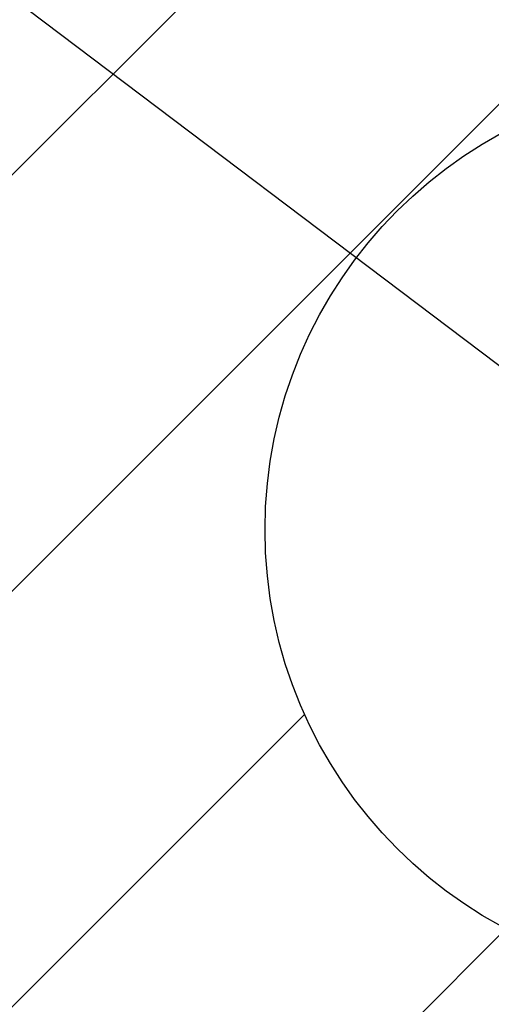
# Model space of a CAD drawing. Header units: millimetres. Extents: x 46 to 192, y 52 to 259.
# Tile 2 of 17: x 91 to 103, y 79 to 106. Entities that reach past the tile are written whole.
import ezdxf

# ---------------------------------------------------------------- set-up
doc = ezdxf.new("R2010")
doc.units = ezdxf.units.MM
doc.layers.add('标注层', color=3, linetype='Continuous')
doc.styles.add('SLDTEXTSTYLE1', font='ARIAL.TTF', dxfattribs={"width": 0.5688})
doc.styles.add('SLDTEXTSTYLE2', font='ARIAL.TTF', dxfattribs={"width": 0.948})
doc.dimstyles.new('SLDDIMSTYLE4', dxfattribs={"dimtxt": 3.081982, "dimasz": 2, "dimexe": 0, "dimexo": 0.0625, "dimgap": 0.770496, "dimtad": 0, "dimtih": 1, "dimtoh": 1, "dimlfac": 20, "dimrnd": 1e-09, "dimzin": 12, "dimdsep": 46, "dimtxsty": 'SLDTEXTSTYLE1', "dimsah": 1, "dimcen": 0, "dimadec": 0, "dimazin": 3, "dimtfac": 1, "dimtofl": 0, "dimtmove": 0, "dimatfit": 3, "dimfxl": 0, "dimfrac": 2, "dimtolj": 1, "dimtzin": 12, "dimarcsym": 0})

# ---------------------------------------------------------------- blocks, each defined once
blk = doc.blocks.new('_D_4')
at = {"layer": '标注层'}
for p, q in [((65.668, 125.141), (54.238, 125.141)), ((77.244, 116.389), (65.668, 125.141)), ((109.416, 92.069), (77.244, 116.389))]:
    blk.add_line(p, q, dxfattribs=at)
blk.add_solid([(77.244, 116.389), (75.8, 117.795), (75.498, 117.396)], dxfattribs=at)
at = {"layer": '标注层', "char_height": 3.175, "attachment_point": 1, "style": 'SLDTEXTSTYLE2'}
for s, insert in [('S', (54.238, 129.233)), ('R806.6', (55.926, 129.233))]:
    blk.add_mtext(s, dxfattribs=dict(at, insert=insert))

msp = doc.modelspace()

# ---------------------------------------------------------------- hatches: boundary and pattern name
at = {"layer": '标注层'}
h = msp.add_hatch(dxfattribs=at)
h.set_pattern_fill('ANSI31', color=256, scale=2.5, style=0)
edge = h.paths.add_edge_path(flags=0)
edge.add_arc((109.41589, 92.06884), 40.32983, 0, 360)
edge = h.paths.add_edge_path(flags=0)
edge.add_arc((109.41589, 92.06884), 12.169, 0, 360)

# ---------------------------------------------------------------- linework, layer by layer
for radius in [40.32983, 12.169]:
    msp.add_circle((109.41589, 92.06884), radius, dxfattribs=at)

# ---------------------------------------------------------------- dimensions: what is measured, and where the dimension line sits
dim = msp.add_radius_dim(center=(109.41589, 92.06884), mpoint=(77.24435, 116.38936), text='S<>', dimstyle='SLDDIMSTYLE4', dxfattribs=at)
dim.commit()
dim.dimension.update_dxf_attribs({"geometry": '_D_4', "text_midpoint": (59.15947, 127.50705), "dimtype": 164})

doc.saveas('drawing.dxf')
